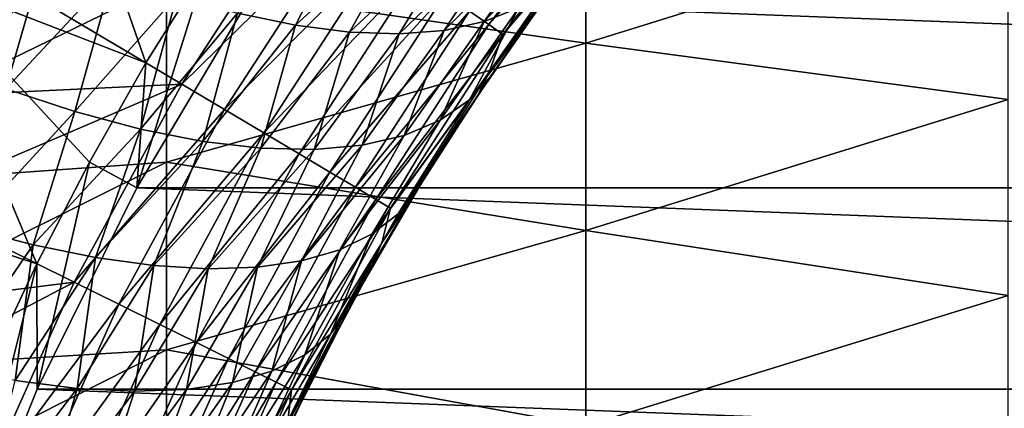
# Model space of a CAD drawing. Header units: metres. Extents: x -61 to 49, y -32 to 32.
# Tile 56 of 256: x -32.02 to -27.99, y 4.83 to 6.42. Entities that reach past the tile are written whole.
import ezdxf

# ---------------------------------------------------------------- set-up
doc = ezdxf.new("R2010")
doc.units = ezdxf.units.M
doc.layers.add('solid_K_27_40_10_000Y34', color=7, linetype='CONTINUOUS')

msp = doc.modelspace()

# ---------------------------------------------------------------- linework, layer by layer
at = {"layer": 'solid_K_27_40_10_000Y34'}
for points in [[(-31.923424, 7.447176, -28.999958), (-31.504496, 6.244604, -30), (-32.449306, 6.610217, -28.999958)], [(-31.923424, 7.447176, -28.999958), (-31.257462, 6.642567, -30), (-31.504496, 6.244604, -30)], [(-31.42021, 6.571077, 9.301553), (-29.703558, 6.325437, 9.875066), (-29.703558, 7.056587, 9.366571)], [(-30.179567, 6.456763, -19.776541), (-30.100468, 6.401126, -19.552031), (-29.583765, 7.078979, -19.552031)], [(-29.583765, 7.078979, -19.552031), (-30.100468, 6.401126, -19.552031), (-29.529791, 7.034467, -19.317802)], [(-29.703558, 7.056587, 9.366571), (-29.703558, 6.325437, 9.875066), (-27.974253, 6.863482, 9.849759)], [(-30.100468, 6.401126, -19.552031), (-30.043247, 6.360878, -19.317802), (-29.529791, 7.034467, -19.317802)], [(-29.529791, 7.034467, -19.317802), (-30.043247, 6.360878, -19.317802), (-29.611094, 6.867118, -19.077032)], [(-32.002491, 6.541039, -21.086603), (-31.357815, 6.157774, -20.653589), (-30.856049, 6.932589, -20.653589)], [(-30.689165, 6.815206, -20.519396), (-30.856049, 6.932589, -20.653589), (-31.357815, 6.157774, -20.653589)], [(-30.119539, 6.413389, -10.981695), (-29.812674, 6.851067, -10.624208), (-29.658108, 6.902047, -10.937213)], [(-29.977648, 6.4706, -11.282739), (-30.119539, 6.413389, -10.981695), (-29.658108, 6.902047, -10.937213)], [(-30.892981, 6.398658, -9.883467), (-31.129297, 6.448666, -9.647486), (-30.64023, 6.892368, -9.492385)], [(-30.892981, 6.398658, -9.883467), (-30.64023, 6.892368, -9.492385), (-30.405746, 6.845222, -9.751723)], [(-29.611094, 6.867118, -19.077032), (-30.100195, 6.204408, -19.077032), (-29.638487, 6.810032, -18.834936)], [(-30.043247, 6.360878, -19.317802), (-30.100195, 6.204408, -19.077032), (-29.611094, 6.867118, -19.077032)], [(-29.703558, 6.325437, 9.875066), (-27.974253, 6.09505, 10.342896), (-27.974253, 6.863482, 9.849759)], [(-30.689165, 6.815206, -20.519396), (-31.357815, 6.157774, -20.653589), (-31.182434, 6.05351, -20.519396)], [(-30.689165, 6.815206, -20.519396), (-31.182434, 6.05351, -20.519396), (-30.536005, 6.707476, -20.362253)], [(-30.67198, 6.369968, -10.137177), (-30.892981, 6.398658, -9.883467), (-30.405746, 6.845222, -9.751723)], [(-30.67198, 6.369968, -10.137177), (-30.405746, 6.845222, -9.751723), (-30.188297, 6.822516, -10.028604)], [(-30.468239, 6.362851, -10.406384), (-30.67198, 6.369968, -10.137177), (-30.188297, 6.822516, -10.028604)], [(-30.468239, 6.362851, -10.406384), (-30.188297, 6.822516, -10.028604), (-29.989971, 6.824471, -10.320365)], [(-30.28355, 6.377367, -10.688718), (-30.468239, 6.362851, -10.406384), (-29.989971, 6.824471, -10.320365)], [(-30.28355, 6.377367, -10.688718), (-29.989971, 6.824471, -10.320365), (-29.812674, 6.851067, -10.624208)], [(-30.119539, 6.413389, -10.981695), (-30.28355, 6.377367, -10.688718), (-29.812674, 6.851067, -10.624208)], [(-30.100195, 6.204408, -19.077032), (-29.899187, 6.465637, -18.834936), (-29.638487, 6.810032, -18.834936)], [(-31.910089, 6.719606, -9.066719), (-32.372402, 6.250367, -9.284759), (-32.041653, 6.590632, -9.127803)], [(-32.078384, 6.138194, -9.451257), (-32.372402, 6.250367, -9.284759), (-31.910089, 6.719606, -9.066719)], [(-32.078384, 6.138194, -9.451257), (-31.910089, 6.719606, -9.066719), (-31.639441, 6.610694, -9.23684)], [(-31.182434, 6.05351, -20.519396), (-31.021477, 5.957821, -20.362253), (-30.536005, 6.707476, -20.362253)], [(-30.536005, 6.707476, -20.362253), (-31.021477, 5.957821, -20.362253), (-30.398821, 6.610982, -20.184416)], [(-31.542082, 5.732733, -30), (-31.504496, 6.244604, -30), (-31.257462, 6.642567, -30)], [(-31.072342, 6.522849, -30), (-31.542082, 5.732733, -30), (-31.257462, 6.642567, -30)], [(-30.180443, 6.092882, -11.888344), (-29.767237, 6.643459, -11.901551), (-29.880802, 6.490868, -12.010799)], [(-30.180443, 6.092882, -11.888344), (-29.859125, 6.548497, -11.589199), (-29.767237, 6.643459, -11.901551)], [(-33.178562, 5.7133, 9.448477), (-31.42021, 5.837267, 9.778766), (-31.42021, 6.571077, 9.301553)], [(-33.178562, 6.42941, 8.976535), (-33.178562, 5.7133, 9.448477), (-31.42021, 6.571077, 9.301553)], [(-32.449306, 6.610217, -28.999958), (-31.95166, 5.422234, -30), (-32.911335, 5.736004, -28.999958)], [(-32.449306, 6.610217, -28.999958), (-31.504496, 6.244604, -30), (-31.735851, 5.837888, -30)], [(-32.449306, 6.610217, -28.999958), (-31.735851, 5.837888, -30), (-31.95166, 5.422234, -30)], [(-31.796259, 6.045029, -9.644863), (-32.078384, 6.138194, -9.451257), (-31.639441, 6.610694, -9.23684)], [(-31.796259, 6.045029, -9.644863), (-31.639441, 6.610694, -9.23684), (-31.378849, 6.519553, -9.43131)], [(-31.42021, 6.571077, 9.301553), (-31.42021, 5.837267, 9.778766), (-29.703558, 6.325437, 9.875066)], [(-31.021477, 5.957821, -20.362253), (-30.877308, 5.872112, -20.184416), (-30.398821, 6.610982, -20.184416)], [(-30.398821, 6.610982, -20.184416), (-30.877308, 5.872112, -20.184416), (-30.279469, 6.527032, -19.988293)], [(-32.002491, 6.541039, -21.086603), (-32.244957, 6.114813, -21.086603), (-31.357815, 6.157774, -20.653589)], [(-32.170418, 6.449244, -21.15247), (-32.244957, 6.114813, -21.086603), (-32.002491, 6.541039, -21.086603)], [(-30.180443, 6.092882, -11.888344), (-29.977648, 6.4706, -11.282739), (-29.859125, 6.548497, -11.589199)], [(-31.526423, 5.97302, -9.863403), (-31.796259, 6.045029, -9.644863), (-31.378849, 6.519553, -9.43131)], [(-31.542053, 5.732787, -32), (-31.542082, 5.732733, -30), (-31.072342, 6.522849, -30)], [(-31.542053, 5.732787, -32), (-31.072342, 6.522849, -30), (-31.072336, 6.522859, -32)], [(-31.542053, 5.732787, -32), (-31.072336, 6.522859, -32), (-10.457947, 5.732787, -32)], [(-31.526423, 5.97302, -9.863403), (-31.378849, 6.519553, -9.43131), (-31.129297, 6.448666, -9.647486)], [(-31.072336, 6.522859, -32), (-10.927664, 6.522859, -32), (-10.457947, 5.732787, -32)], [(-30.877308, 5.872112, -20.184416), (-30.751881, 5.797544, -19.988293), (-30.279469, 6.527032, -19.988293)], [(-30.279469, 6.527032, -19.988293), (-30.751881, 5.797544, -19.988293), (-30.179567, 6.456763, -19.776541)], [(-30.180443, 6.092882, -11.888344), (-29.880802, 6.490868, -12.010799), (-30.091051, 6.192964, -12.217054)], [(-30.091051, 6.192964, -12.217054), (-29.880802, 6.490868, -12.010799), (-29.899187, 6.465637, -18.834936)], [(-30.751881, 5.797544, -19.988293), (-30.646893, 5.735128, -19.776541), (-30.179567, 6.456763, -19.776541)], [(-30.179567, 6.456763, -19.776541), (-30.646893, 5.735128, -19.776541), (-30.100468, 6.401126, -19.552031)], [(-30.300638, 6.009322, -11.565344), (-30.119539, 6.413389, -10.981695), (-29.977648, 6.4706, -11.282739)], [(-30.180443, 6.092882, -11.888344), (-30.300638, 6.009322, -11.565344), (-29.977648, 6.4706, -11.282739)], [(-30.091051, 6.192964, -12.217054), (-29.899187, 6.465637, -18.834936), (-30.146166, 6.111272, -18.834936)], [(-30.100195, 6.204408, -19.077032), (-30.146166, 6.111272, -18.834936), (-29.899187, 6.465637, -18.834936)], [(-31.27149, 5.922865, -10.104757), (-31.526423, 5.97302, -9.863403), (-31.129297, 6.448666, -9.647486)], [(-31.27149, 5.922865, -10.104757), (-31.129297, 6.448666, -9.647486), (-30.892981, 6.398658, -9.883467)], [(-30.447632, 5.947264, -11.248643), (-30.28355, 6.377367, -10.688718), (-30.119539, 6.413389, -10.981695)], [(-30.300638, 6.009322, -11.565344), (-30.447632, 5.947264, -11.248643), (-30.119539, 6.413389, -10.981695)], [(-31.033937, 5.895052, -10.366584), (-31.27149, 5.922865, -10.104757), (-30.892981, 6.398658, -9.883467)], [(-31.033937, 5.895052, -10.366584), (-30.892981, 6.398658, -9.883467), (-30.67198, 6.369968, -10.137177)], [(-30.816069, 5.889851, -10.64634), (-31.033937, 5.895052, -10.366584), (-30.67198, 6.369968, -10.137177)], [(-30.816069, 5.889851, -10.64634), (-30.67198, 6.369968, -10.137177), (-30.468239, 6.362851, -10.406384)], [(-30.646893, 5.735128, -19.776541), (-30.563766, 5.68571, -19.552031), (-30.100468, 6.401126, -19.552031)], [(-30.620001, 5.907311, -10.941315), (-30.468239, 6.362851, -10.406384), (-30.28355, 6.377367, -10.688718)], [(-30.447632, 5.947264, -11.248643), (-30.620001, 5.907311, -10.941315), (-30.28355, 6.377367, -10.688718)], [(-30.100468, 6.401126, -19.552031), (-30.563766, 5.68571, -19.552031), (-30.043247, 6.360878, -19.317802)], [(-30.620001, 5.907311, -10.941315), (-30.816069, 5.889851, -10.64634), (-30.468239, 6.362851, -10.406384)], [(-30.563766, 5.68571, -19.552031), (-30.503632, 5.64996, -19.317802), (-30.043247, 6.360878, -19.317802)], [(-30.043247, 6.360878, -19.317802), (-30.503632, 5.64996, -19.317802), (-30.100195, 6.204408, -19.077032)], [(-31.42021, 5.837267, 9.778766), (-29.703558, 5.557807, 10.326609), (-29.703558, 6.325437, 9.875066)], [(-29.703558, 6.325437, 9.875066), (-29.703558, 5.557807, 10.326609), (-27.974253, 6.09505, 10.342896)], [(-31.542082, 5.732733, -30), (-31.735851, 5.837888, -30), (-31.504496, 6.244604, -30)], [(-30.100195, 6.204408, -19.077032), (-30.538404, 5.507001, -19.077032), (-30.146166, 6.111272, -18.834936)], [(-30.503632, 5.64996, -19.317802), (-30.538404, 5.507001, -19.077032), (-30.100195, 6.204408, -19.077032)], [(-30.471573, 5.626681, -12.207186), (-30.091051, 6.192964, -12.217054), (-30.281631, 5.903502, -12.409366)], [(-30.471573, 5.626681, -12.207186), (-30.180443, 6.092882, -11.888344), (-30.091051, 6.192964, -12.217054)], [(-30.281631, 5.903502, -12.409366), (-30.091051, 6.192964, -12.217054), (-30.146166, 6.111272, -18.834936)], [(-32.470921, 5.679613, -21.086603), (-31.798796, 5.346823, -20.653589), (-31.357815, 6.157774, -20.653589)], [(-32.244957, 6.114813, -21.086603), (-32.470921, 5.679613, -21.086603), (-31.357815, 6.157774, -20.653589)], [(-32.235493, 5.56969, -9.816638), (-32.078384, 6.138194, -9.451257), (-31.796259, 6.045029, -9.644863)], [(-31.182434, 6.05351, -20.519396), (-31.357815, 6.157774, -20.653589), (-31.798796, 5.346823, -20.653589)], [(-30.578381, 5.543885, -11.894974), (-30.300638, 6.009322, -11.565344), (-30.180443, 6.092882, -11.888344)], [(-30.471573, 5.626681, -12.207186), (-30.578381, 5.543885, -11.894974), (-30.180443, 6.092882, -11.888344)], [(-30.538404, 5.507001, -19.077032), (-30.379042, 5.747483, -18.834936), (-30.146166, 6.111272, -18.834936)], [(-30.281631, 5.903502, -12.409366), (-30.146166, 6.111272, -18.834936), (-30.379042, 5.747483, -18.834936)], [(-29.703558, 5.557807, 10.326609), (-27.974253, 5.291362, 10.776206), (-27.974253, 6.09505, 10.342896)], [(-31.182434, 6.05351, -20.519396), (-31.798796, 5.346823, -20.653589), (-31.615948, 5.25629, -20.519396)], [(-31.182434, 6.05351, -20.519396), (-31.615948, 5.25629, -20.519396), (-31.021477, 5.957821, -20.362253)], [(-31.966925, 5.499022, -10.01315), (-32.235493, 5.56969, -9.816638), (-31.796259, 6.045029, -9.644863)], [(-31.966925, 5.499022, -10.01315), (-31.796259, 6.045029, -9.644863), (-31.526423, 5.97302, -9.863403)], [(-30.710966, 5.479464, -11.588363), (-30.447632, 5.947264, -11.248643), (-30.300638, 6.009322, -11.565344)], [(-30.578381, 5.543885, -11.894974), (-30.710966, 5.479464, -11.588363), (-30.300638, 6.009322, -11.565344)], [(-31.711739, 5.447129, -10.232069), (-31.966925, 5.499022, -10.01315), (-31.526423, 5.97302, -9.863403)], [(-31.711739, 5.447129, -10.232069), (-31.526423, 5.97302, -9.863403), (-31.27149, 5.922865, -10.104757)], [(-31.615948, 5.25629, -20.519396), (-31.448139, 5.173203, -20.362253), (-31.021477, 5.957821, -20.362253)], [(-31.021477, 5.957821, -20.362253), (-31.448139, 5.173203, -20.362253), (-30.877308, 5.872112, -20.184416)], [(-30.868149, 5.433993, -11.290092), (-30.620001, 5.907311, -10.941315), (-30.447632, 5.947264, -11.248643)], [(-30.710966, 5.479464, -11.588363), (-30.868149, 5.433993, -11.290092), (-30.447632, 5.947264, -11.248643)], [(-31.472208, 5.414476, -10.47144), (-31.711739, 5.447129, -10.232069), (-31.27149, 5.922865, -10.104757)], [(-31.472208, 5.414476, -10.47144), (-31.27149, 5.922865, -10.104757), (-31.033937, 5.895052, -10.366584)], [(-31.250477, 5.401353, -10.729126), (-31.472208, 5.414476, -10.47144), (-31.033937, 5.895052, -10.366584)], [(-31.250477, 5.401353, -10.729126), (-31.033937, 5.895052, -10.366584), (-30.816069, 5.889851, -10.64634)], [(-31.048523, 5.407878, -11.002825), (-31.250477, 5.401353, -10.729126), (-30.816069, 5.889851, -10.64634)], [(-31.048523, 5.407878, -11.002825), (-30.816069, 5.889851, -10.64634), (-30.620001, 5.907311, -10.941315)], [(-30.868149, 5.433993, -11.290092), (-31.048523, 5.407878, -11.002825), (-30.620001, 5.907311, -10.941315)], [(-30.471573, 5.626681, -12.207186), (-30.281631, 5.903502, -12.409366), (-30.393925, 5.723125, -12.524735)], [(-30.393925, 5.723125, -12.524735), (-30.281631, 5.903502, -12.409366), (-30.379042, 5.747483, -18.834936)], [(-31.448139, 5.173203, -20.362253), (-31.297832, 5.098782, -20.184416), (-30.877308, 5.872112, -20.184416)], [(-30.877308, 5.872112, -20.184416), (-31.297832, 5.098782, -20.184416), (-30.751881, 5.797544, -19.988293)], [(-33.178562, 4.96272, 9.863413), (-31.42021, 5.068972, 10.198209), (-31.42021, 5.837267, 9.778766)], [(-33.178562, 5.7133, 9.448477), (-33.178562, 4.96272, 9.863413), (-31.42021, 5.837267, 9.778766)], [(-31.949987, 4.908935, -30), (-31.95166, 5.422234, -30), (-31.735851, 5.837888, -30)], [(-31.542082, 5.732733, -30), (-31.949987, 4.908935, -30), (-31.735851, 5.837888, -30)], [(-31.42021, 5.837267, 9.778766), (-31.42021, 5.068972, 10.198209), (-29.703558, 5.557807, 10.326609)], [(-31.297832, 5.098782, -20.184416), (-31.167063, 5.034034, -19.988293), (-30.751881, 5.797544, -19.988293)], [(-30.751881, 5.797544, -19.988293), (-31.167063, 5.034034, -19.988293), (-30.646893, 5.735128, -19.776541)], [(-32.911335, 5.736004, -28.999958), (-31.95166, 5.422234, -30), (-32.151207, 4.99901, -30)], [(-31.94997, 4.908972, -32), (-31.949987, 4.908935, -30), (-31.542082, 5.732733, -30)], [(-31.94997, 4.908972, -32), (-31.542082, 5.732733, -30), (-31.542053, 5.732787, -32)], [(-31.94997, 4.908972, -32), (-31.542053, 5.732787, -32), (-10.05003, 4.908972, -32)], [(-31.542053, 5.732787, -32), (-10.457947, 5.732787, -32), (-10.05003, 4.908972, -32)], [(-31.167063, 5.034034, -19.988293), (-31.057606, 4.979838, -19.776541), (-30.646893, 5.735128, -19.776541)], [(-30.646893, 5.735128, -19.776541), (-31.057606, 4.979838, -19.776541), (-30.563766, 5.68571, -19.552031)], [(-30.393925, 5.723125, -12.524735), (-30.379042, 5.747483, -18.834936), (-30.597456, 5.374832, -18.834936)], [(-30.538404, 5.507001, -19.077032), (-30.597456, 5.374832, -18.834936), (-30.379042, 5.747483, -18.834936)], [(-31.057606, 4.979838, -19.776541), (-30.970942, 4.936928, -19.552031), (-30.563766, 5.68571, -19.552031)], [(-30.563766, 5.68571, -19.552031), (-30.970942, 4.936928, -19.552031), (-30.503632, 5.64996, -19.317802)], [(-30.749222, 5.133562, -12.486374), (-30.393925, 5.723125, -12.524735), (-30.628349, 5.319294, -12.769234)], [(-30.749222, 5.133562, -12.486374), (-30.471573, 5.626681, -12.207186), (-30.393925, 5.723125, -12.524735)], [(-30.628349, 5.319294, -12.769234), (-30.393925, 5.723125, -12.524735), (-30.597456, 5.374832, -18.834936)], [(-32.470921, 5.679613, -21.086603), (-32.680046, 5.236077, -21.086603), (-31.798796, 5.346823, -20.653589)], [(-30.970942, 4.936928, -19.552031), (-30.908247, 4.905886, -19.317802), (-30.503632, 5.64996, -19.317802)], [(-30.503632, 5.64996, -19.317802), (-30.908247, 4.905886, -19.317802), (-30.538404, 5.507001, -19.077032)], [(-30.749222, 5.133562, -12.486374), (-30.578381, 5.543885, -11.894974), (-30.471573, 5.626681, -12.207186)], [(-32.312767, 4.994963, -10.208509), (-32.235493, 5.56969, -9.816638), (-31.966925, 5.499022, -10.01315)], [(-31.42021, 5.068972, 10.198209), (-29.703558, 4.758125, 10.718596), (-29.703558, 5.557807, 10.326609)], [(-30.854559, 5.048764, -12.158382), (-30.710966, 5.479464, -11.588363), (-30.578381, 5.543885, -11.894974)], [(-30.749222, 5.133562, -12.486374), (-30.854559, 5.048764, -12.158382), (-30.578381, 5.543885, -11.894974)], [(-29.703558, 5.557807, 10.326609), (-29.703558, 4.758125, 10.718596), (-27.974253, 5.291362, 10.776206)], [(-32.040699, 4.94362, -10.430341), (-32.312767, 4.994963, -10.208509), (-31.966925, 5.499022, -10.01315)], [(-32.040699, 4.94362, -10.430341), (-31.966925, 5.499022, -10.01315), (-31.711739, 5.447129, -10.232069)], [(-30.538404, 5.507001, -19.077032), (-30.923273, 4.778796, -19.077032), (-30.597456, 5.374832, -18.834936)], [(-30.908247, 4.905886, -19.317802), (-30.923273, 4.778796, -19.077032), (-30.538404, 5.507001, -19.077032)], [(-31.786108, 4.911757, -10.675356), (-32.040699, 4.94362, -10.430341), (-31.711739, 5.447129, -10.232069)], [(-31.786108, 4.911757, -10.675356), (-31.711739, 5.447129, -10.232069), (-31.472208, 5.414476, -10.47144)], [(-30.988888, 4.982427, -11.836793), (-30.868149, 5.433993, -11.290092), (-30.710966, 5.479464, -11.588363)], [(-30.854559, 5.048764, -12.158382), (-30.988888, 4.982427, -11.836793), (-30.710966, 5.479464, -11.588363)], [(-32.293663, 4.056255, -30), (-32.151207, 4.99901, -30), (-31.95166, 5.422234, -30)], [(-31.949987, 4.908935, -30), (-32.293663, 4.056255, -30), (-31.95166, 5.422234, -30)], [(-31.551462, 4.899687, -10.941176), (-31.786108, 4.911757, -10.675356), (-31.472208, 5.414476, -10.47144)], [(-31.551462, 4.899687, -10.941176), (-31.472208, 5.414476, -10.47144), (-31.250477, 5.401353, -10.729126)], [(-31.339041, 4.907524, -11.225221), (-31.250477, 5.401353, -10.729126), (-31.048523, 5.407878, -11.002825)], [(-31.150908, 4.935194, -11.524729), (-31.339041, 4.907524, -11.225221), (-31.048523, 5.407878, -11.002825)], [(-31.150908, 4.935194, -11.524729), (-31.048523, 5.407878, -11.002825), (-30.868149, 5.433993, -11.290092)], [(-30.988888, 4.982427, -11.836793), (-31.150908, 4.935194, -11.524729), (-30.868149, 5.433993, -11.290092)], [(-31.339041, 4.907524, -11.225221), (-31.551462, 4.899687, -10.941176), (-31.250477, 5.401353, -10.729126)], [(-30.923273, 4.778796, -19.077032), (-30.801073, 4.993893, -18.834936), (-30.597456, 5.374832, -18.834936)], [(-30.628349, 5.319294, -12.769234), (-30.597456, 5.374832, -18.834936), (-30.801073, 4.993893, -18.834936)], [(-32.872032, 4.784856, -21.086603), (-32.176407, 4.504494, -20.653589), (-31.798796, 5.346823, -20.653589)], [(-32.680046, 5.236077, -21.086603), (-32.872032, 4.784856, -21.086603), (-31.798796, 5.346823, -20.653589)], [(-31.615948, 5.25629, -20.519396), (-31.798796, 5.346823, -20.653589), (-32.176407, 4.504494, -20.653589)], [(-30.67515, 5.233686, -12.818755), (-30.628349, 5.319294, -12.769234), (-30.801073, 4.993893, -18.834936)], [(-30.749222, 5.133562, -12.486374), (-30.628349, 5.319294, -12.769234), (-30.67515, 5.233686, -12.818755)], [(-29.703558, 4.758125, 10.718596), (-27.974253, 4.457067, 11.147182), (-27.974253, 5.291362, 10.776206)], [(-31.615948, 5.25629, -20.519396), (-32.176407, 4.504494, -20.653589), (-31.987164, 4.428225, -20.519396)], [(-31.615948, 5.25629, -20.519396), (-31.987164, 4.428225, -20.519396), (-31.448139, 5.173203, -20.362253)], [(-30.996977, 4.628958, -12.776013), (-30.67515, 5.233686, -12.818755), (-30.924557, 4.74375, -13.086382)], [(-30.996977, 4.628958, -12.776013), (-30.749222, 5.133562, -12.486374), (-30.67515, 5.233686, -12.818755)], [(-30.924557, 4.74375, -13.086382), (-30.67515, 5.233686, -12.818755), (-30.801073, 4.993893, -18.834936)], [(-31.987164, 4.428225, -20.519396), (-31.813486, 4.358227, -20.362253), (-31.448139, 5.173203, -20.362253)], [(-31.448139, 5.173203, -20.362253), (-31.813486, 4.358227, -20.362253), (-31.297832, 5.098782, -20.184416)], [(-31.088341, 4.548841, -12.458158), (-30.854559, 5.048764, -12.158382), (-30.749222, 5.133562, -12.486374)], [(-30.996977, 4.628958, -12.776013), (-31.088341, 4.548841, -12.458158), (-30.749222, 5.133562, -12.486374)], [(-31.813486, 4.358227, -20.362253), (-31.657925, 4.295529, -20.184416), (-31.297832, 5.098782, -20.184416)], [(-31.297832, 5.098782, -20.184416), (-31.657925, 4.295529, -20.184416), (-31.167063, 5.034034, -19.988293)], [(-33.178562, 4.182199, 10.218842), (-31.42021, 4.270731, 10.557405), (-31.42021, 5.068972, 10.198209)], [(-33.178562, 4.96272, 9.863413), (-33.178562, 4.182199, 10.218842), (-31.42021, 5.068972, 10.198209)], [(-31.42021, 5.068972, 10.198209), (-31.42021, 4.270731, 10.557405), (-29.703558, 4.758125, 10.718596)], [(-31.207375, 4.484099, -12.146008), (-30.988888, 4.982427, -11.836793), (-30.854559, 5.048764, -12.158382)], [(-31.088341, 4.548841, -12.458158), (-31.207375, 4.484099, -12.146008), (-30.854559, 5.048764, -12.158382)], [(-31.657925, 4.295529, -20.184416), (-31.522583, 4.240982, -19.988293), (-31.167063, 5.034034, -19.988293)], [(-31.167063, 5.034034, -19.988293), (-31.522583, 4.240982, -19.988293), (-31.057606, 4.979838, -19.776541)], [(-31.522583, 4.240982, -19.988293), (-31.409298, 4.195324, -19.776541), (-31.057606, 4.979838, -19.776541)], [(-31.057606, 4.979838, -19.776541), (-31.409298, 4.195324, -19.776541), (-30.970942, 4.936928, -19.552031)], [(-31.353018, 4.435312, -11.842353), (-31.150908, 4.935194, -11.524729), (-30.988888, 4.982427, -11.836793)], [(-31.207375, 4.484099, -12.146008), (-31.353018, 4.435312, -11.842353), (-30.988888, 4.982427, -11.836793)], [(-30.924557, 4.74375, -13.086382), (-30.801073, 4.993893, -18.834936), (-30.989576, 4.605253, -18.834936)], [(-30.923273, 4.778796, -19.077032), (-30.989576, 4.605253, -18.834936), (-30.801073, 4.993893, -18.834936)], [(-32.172325, 4.406213, -10.765303), (-32.040699, 4.94362, -10.430341), (-31.786108, 4.911757, -10.675356)], [(-31.523966, 4.402915, -11.549906), (-31.339041, 4.907524, -11.225221), (-31.150908, 4.935194, -11.524729)], [(-31.353018, 4.435312, -11.842353), (-31.523966, 4.402915, -11.549906), (-31.150908, 4.935194, -11.524729)], [(-31.409298, 4.195324, -19.776541), (-31.319603, 4.159174, -19.552031), (-30.970942, 4.936928, -19.552031)], [(-30.970942, 4.936928, -19.552031), (-31.319603, 4.159174, -19.552031), (-30.908247, 4.905886, -19.317802)], [(-32.293682, 4.056201, -32), (-31.949987, 4.908935, -30), (-31.94997, 4.908972, -32)], [(-32.293682, 4.056201, -32), (-31.94997, 4.908972, -32), (-9.70632, 4.056201, -32)], [(-32.293682, 4.056201, -32), (-32.293663, 4.056255, -30), (-31.949987, 4.908935, -30)], [(-31.935457, 4.3883, -11.008965), (-32.172325, 4.406213, -10.765303), (-31.786108, 4.911757, -10.675356)], [(-31.94997, 4.908972, -32), (-10.05003, 4.908972, -32), (-9.70632, 4.056201, -32)], [(-31.935457, 4.3883, -11.008965), (-31.786108, 4.911757, -10.675356), (-31.551462, 4.899687, -10.941176)], [(-31.718691, 4.387198, -11.27128), (-31.935457, 4.3883, -11.008965), (-31.551462, 4.899687, -10.941176)], [(-31.718691, 4.387198, -11.27128), (-31.551462, 4.899687, -10.941176), (-31.339041, 4.907524, -11.225221)], [(-31.523966, 4.402915, -11.549906), (-31.718691, 4.387198, -11.27128), (-31.339041, 4.907524, -11.225221)], [(-31.319603, 4.159174, -19.552031), (-31.254715, 4.133022, -19.317802), (-30.908247, 4.905886, -19.317802)], [(-30.908247, 4.905886, -19.317802), (-31.254715, 4.133022, -19.317802), (-30.923273, 4.778796, -19.077032)]]:
    msp.add_3dface(points, dxfattribs=at)

doc.saveas('drawing.dxf')
